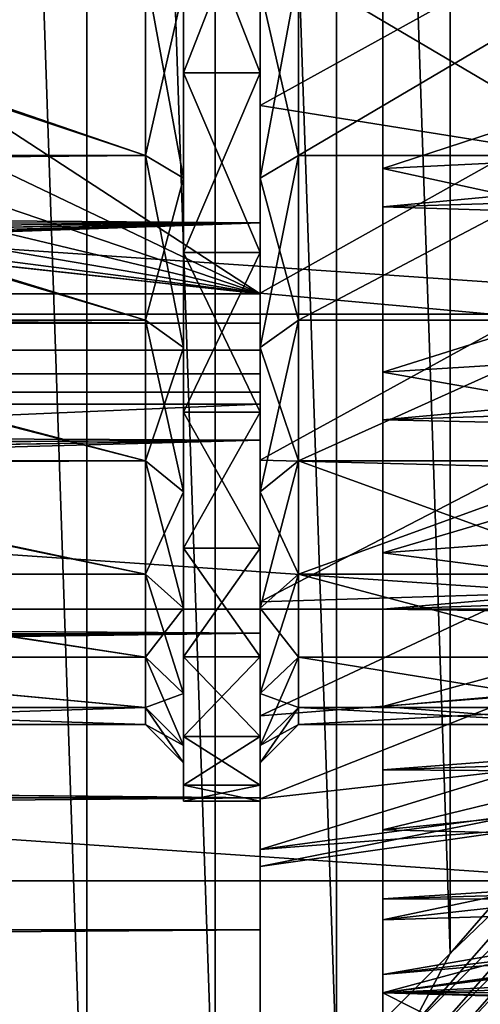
# Model space of a CAD drawing. Header units: millimetres. Extents: x -182 to 217, y -96 to 236.
# Tile 230 of 256: x 17 to 23, y -22 to -9. Entities that reach past the tile are written whole.
import ezdxf

# ---------------------------------------------------------------- set-up
doc = ezdxf.new("R2010")
doc.units = ezdxf.units.MM
doc.header["$LTSCALE"] = 52.148148
for name, color, linetype in [('2', 7, 'CONTINUOUS'), ('213', 7, 'CONTINUOUS'), ('226', 7, 'CONTINUOUS'), ('227', 7, 'CONTINUOUS'), ('228', 7, 'CONTINUOUS'), ('233', 7, 'CONTINUOUS'), ('234', 7, 'CONTINUOUS'), ('235', 7, 'CONTINUOUS'), ('3', 7, 'CONTINUOUS'), ('390', 7, 'CONTINUOUS'), ('391', 7, 'CONTINUOUS'), ('395', 7, 'CONTINUOUS'), ('396', 7, 'CONTINUOUS'), ('399', 7, 'CONTINUOUS'), ('4', 7, 'CONTINUOUS'), ('400', 7, 'CONTINUOUS'), ('401', 7, 'CONTINUOUS'), ('574', 7, 'CONTINUOUS'), ('575', 7, 'CONTINUOUS'), ('576', 7, 'CONTINUOUS'), ('578', 7, 'CONTINUOUS'), ('610', 7, 'CONTINUOUS'), ('69', 7, 'CONTINUOUS'), ('704', 7, 'CONTINUOUS'), ('706', 7, 'CONTINUOUS'), ('713', 7, 'CONTINUOUS'), ('738', 7, 'CONTINUOUS')]:
    doc.layers.add(name, color=color, linetype=linetype)

msp = doc.modelspace()

# ---------------------------------------------------------------- linework, layer by layer
at = {"layer": '2', "color": 7, "linetype": 'CONTINUOUS', "true_color": 0xaaaaaa}
for points in [[(20, -11.459, 19.942), (20, -8.371, 21.422), (-49.273, -10.939, 20.232), (20, -11.459, 19.942)], [(-49.273, -10.939, 20.232), (20, -8.371, 21.422), (-48.873, -10.239, 20.595), (-49.273, -10.939, 20.232)], [(-48.873, -10.239, 20.595), (20, -8.371, 21.422), (-48.719, -9.929, 20.746), (-48.873, -10.239, 20.595)], [(-48.719, -9.929, 20.746), (20, -8.371, 21.422), (-48.354, -9.04, 21.149), (-48.719, -9.929, 20.746)], [(-48.354, -9.04, 21.149), (20, -8.371, 21.422), (-48.247, -8.707, 21.288), (-48.354, -9.04, 21.149)], [(-49.667, -11.53, 19.901), (20, -11.459, 19.942), (-49.273, -10.939, 20.232), (-49.667, -11.53, 19.901)], [(20, -14.293, 18.02), (20, -11.459, 19.942), (-51.822, -13.974, 18.268), (20, -14.293, 18.02)], [(-51.822, -13.974, 18.268), (20, -11.459, 19.942), (-51.548, -13.709, 18.468), (-51.822, -13.974, 18.268)], [(-51.548, -13.709, 18.468), (20, -11.459, 19.942), (-51.131, -13.287, 18.774), (-51.548, -13.709, 18.468)], [(-51.131, -13.287, 18.774), (20, -11.459, 19.942), (-50.589, -12.695, 19.179), (-51.131, -13.287, 18.774)], [(-50.589, -12.695, 19.179), (20, -11.459, 19.942), (-50.547, -12.647, 19.211), (-50.589, -12.695, 19.179)], [(-50.547, -12.647, 19.211), (20, -11.459, 19.942), (-50.051, -12.046, 19.593), (-50.547, -12.647, 19.211)], [(-50.051, -12.046, 19.593), (20, -11.459, 19.942), (-49.667, -11.53, 19.901), (-50.051, -12.046, 19.593)], [(-52.565, -14.651, 17.73), (20, -14.293, 18.02), (-51.822, -13.974, 18.268), (-52.565, -14.651, 17.73)], [(20, -16.81, 15.698), (20, -14.293, 18.02), (-54.641, -16.322, 16.204), (20, -16.81, 15.698)], [(-54.641, -16.322, 16.204), (20, -14.293, 18.02), (-53.599, -15.516, 16.978), (-54.641, -16.322, 16.204)], [(-53.599, -15.516, 16.978), (20, -14.293, 18.02), (-53.572, -15.494, 16.998), (-53.599, -15.516, 16.978)], [(-53.572, -15.494, 16.998), (20, -14.293, 18.02), (-52.633, -14.711, 17.68), (-53.572, -15.494, 16.998)], [(-52.633, -14.711, 17.68), (20, -14.293, 18.02), (-52.565, -14.651, 17.73), (-52.633, -14.711, 17.68)], [(-58.659, -16.962, 15.534), (20, -16.81, 15.698), (-54.641, -16.322, 16.204), (-58.659, -16.962, 15.534)], [(20, -18.954, 13.029), (20, -16.81, 15.698), (-72.097, -18.062, 14.239), (20, -18.954, 13.029)], [(-72.097, -18.062, 14.239), (20, -16.81, 15.698), (-69.166, -17.954, 14.375), (-72.097, -18.062, 14.239)], [(-69.166, -17.954, 14.375), (20, -16.81, 15.698), (-67.255, -17.845, 14.51), (-69.166, -17.954, 14.375)], [(-67.255, -17.845, 14.51), (20, -16.81, 15.698), (-66.009, -17.757, 14.618), (-67.255, -17.845, 14.51)], [(-66.009, -17.757, 14.618), (20, -16.81, 15.698), (-62.471, -17.433, 15.003), (-66.009, -17.757, 14.618)], [(-62.471, -17.433, 15.003), (20, -16.81, 15.698), (-58.659, -16.962, 15.534), (-62.471, -17.433, 15.003)], [(-170, -18.954, 13.029), (20, -18.954, 13.029), (-74.895, -18.098, 14.194), (-170, -18.954, 13.029)], [(-74.895, -18.098, 14.194), (20, -18.954, 13.029), (-72.097, -18.062, 14.239), (-74.895, -18.098, 14.194)], [(20, -20.678, 10.07), (20, -18.954, 13.029), (-170, -20.678, 10.07), (20, -20.678, 10.07)], [(-170, -20.678, 10.07), (20, -18.954, 13.029), (-170, -18.954, 13.029), (-170, -20.678, 10.07)], [(20, -21.944, 6.889), (20, -20.678, 10.07), (-170, -21.944, 6.889), (20, -21.944, 6.889)], [(-170, -21.944, 6.889), (20, -20.678, 10.07), (-170, -20.678, 10.07), (-170, -21.944, 6.889)]]:
    msp.add_3dface(points, dxfattribs=at)
at = {"layer": '213', "color": 7, "linetype": 'CONTINUOUS', "true_color": 0xaaaaaa}
for points in [[(20, 13.821, -33.932), (20, -13.821, -33.932), (20, -13.665, -34.281), (20, 13.821, -33.932)], [(20, -13.821, -33.932), (20, 13.821, -33.932), (20, 12.376, -15.519), (20, -13.821, -33.932)], [(20, 13.665, -34.281), (20, 13.821, -33.932), (20, -13.665, -34.281), (20, 13.665, -34.281)], [(20, 13.426, -34.58), (20, 13.665, -34.281), (20, -13.426, -34.58), (20, 13.426, -34.58)], [(20, 13.665, -34.281), (20, -13.665, -34.281), (20, -13.426, -34.58), (20, 13.665, -34.281)], [(20, 13.119, -34.808), (20, 13.426, -34.58), (20, -13.119, -34.808), (20, 13.119, -34.808)], [(20, 13.426, -34.58), (20, -13.426, -34.58), (20, -13.119, -34.808), (20, 13.426, -34.58)], [(20, 12.764, -34.951), (20, 13.119, -34.808), (20, -12.764, -34.951), (20, 12.764, -34.951)], [(20, 13.119, -34.808), (20, -13.119, -34.808), (20, -12.764, -34.951), (20, 13.119, -34.808)], [(20, -12.384, -35), (20, 12.384, -35), (20, 12.764, -34.951), (20, -12.384, -35)], [(20, -12.384, -35), (20, 12.764, -34.951), (20, -12.764, -34.951), (20, -12.384, -35)], [(20, 9.925, -17.191), (20, -13.821, -33.932), (20, 12.376, -15.519), (20, 9.925, -17.191)], [(20, 11.459, 19.942), (20, 8.371, 21.422), (20, -11.459, 19.942), (20, 11.459, 19.942)], [(20, 11.459, 19.942), (20, -11.459, 19.942), (20, -1.483, 19.794), (20, 11.459, 19.942)], [(20, 7.252, -18.478), (20, -13.821, -33.932), (20, 9.925, -17.191), (20, 7.252, -18.478)], [(20, 8.371, 21.422), (20, -8.371, 21.422), (20, -11.459, 19.942), (20, 8.371, 21.422)], [(20, 4.417, -19.352), (20, -13.821, -33.932), (20, 7.252, -18.478), (20, 4.417, -19.352)], [(20, 1.483, -19.794), (20, -13.821, -33.932), (20, 4.417, -19.352), (20, 1.483, -19.794)], [(20, -1.483, -19.794), (20, -13.821, -33.932), (20, 1.483, -19.794), (20, -1.483, -19.794)], [(20, -11.459, 19.942), (20, -14.293, 18.02), (20, -1.483, 19.794), (20, -11.459, 19.942)], [(20, -1.483, 19.794), (20, -14.293, 18.02), (20, -4.417, 19.352), (20, -1.483, 19.794)], [(20, -4.417, -19.352), (20, -13.821, -33.932), (20, -1.483, -19.794), (20, -4.417, -19.352)], [(20, -4.417, 19.352), (20, -14.293, 18.02), (20, -7.252, 18.478), (20, -4.417, 19.352)], [(20, -7.252, -18.478), (20, -13.821, -33.932), (20, -4.417, -19.352), (20, -7.252, -18.478)], [(20, -7.252, 18.478), (20, -14.293, 18.02), (20, -9.925, 17.191), (20, -7.252, 18.478)], [(20, -9.925, -17.191), (20, -13.821, -33.932), (20, -7.252, -18.478), (20, -9.925, -17.191)], [(20, -14.293, 18.02), (20, -16.81, 15.698), (20, -9.925, 17.191), (20, -14.293, 18.02)], [(20, -9.925, 17.191), (20, -16.81, 15.698), (20, -12.376, 15.519), (20, -9.925, 17.191)], [(20, -12.376, -15.519), (20, -13.821, -33.932), (20, -9.925, -17.191), (20, -12.376, -15.519)], [(20, -16.81, 15.698), (20, -18.954, 13.029), (20, -12.376, 15.519), (20, -16.81, 15.698)], [(20, -12.376, 15.519), (20, -18.954, 13.029), (20, -14.551, 13.501), (20, -12.376, 15.519)], [(20, -14.551, -13.501), (20, -13.821, -33.932), (20, -12.376, -15.519), (20, -14.551, -13.501)], [(20, -22.027, -6.618), (20, -13.821, -33.932), (20, -17.884, -8.613), (20, -22.027, -6.618)], [(20, -17.884, -8.613), (20, -13.821, -33.932), (20, -16.401, -11.182), (20, -17.884, -8.613)], [(20, -16.401, -11.182), (20, -13.821, -33.932), (20, -14.551, -13.501), (20, -16.401, -11.182)], [(20, -14.551, 13.501), (20, -18.954, 13.029), (20, -16.401, 11.182), (20, -14.551, 13.501)], [(20, -18.954, 13.029), (20, -20.678, 10.07), (20, -16.401, 11.182), (20, -18.954, 13.029)], [(20, -16.401, 11.182), (20, -20.678, 10.07), (20, -17.884, 8.613), (20, -16.401, 11.182)], [(20, -20.678, 10.07), (20, -21.944, 6.889), (20, -17.884, 8.613), (20, -20.678, 10.07)], [(20, -17.884, 8.613), (20, -21.944, 6.889), (20, -18.968, 5.851), (20, -17.884, 8.613)], [(20, -18.968, -5.851), (20, -22.027, -6.618), (20, -17.884, -8.613), (20, -18.968, -5.851)], [(20, -21.944, 6.889), (20, -22.724, 3.555), (20, -18.968, 5.851), (20, -21.944, 6.889)], [(20, -18.968, 5.851), (20, -22.724, 3.555), (20, -19.628, 2.958), (20, -18.968, 5.851)], [(20, -22.766, -3.274), (20, -22.027, -6.618), (20, -18.968, -5.851), (20, -22.766, -3.274)], [(20, -19.628, -2.958), (20, -22.766, -3.274), (20, -18.968, -5.851), (20, -19.628, -2.958)], [(20, -22.724, 3.555), (20, -23, 0.142), (20, -19.628, 2.958), (20, -22.724, 3.555)], [(20, -23, 0.142), (20, -19.85), (20, -19.628, 2.958), (20, -23, 0.142)], [(20, -19.85), (20, -22.766, -3.274), (20, -19.628, -2.958), (20, -19.85)], [(20, -23, 0.142), (20, -22.766, -3.274), (20, -19.85), (20, -23, 0.142)]]:
    msp.add_3dface(points, dxfattribs=at)
at = {"layer": '226', "color": 7, "linetype": 'CONTINUOUS', "true_color": 0xaaaaaa}
for points in [[(18.5, -8.172, -16.038), (11.5, -8.246, -16), (18.5, -10.58, -14.562), (18.5, -8.172, -16.038)], [(11.5, -8.246, -16), (11.5, -10.638, -14.52), (18.5, -10.58, -14.562), (11.5, -8.246, -16)], [(18.5, -10.58, -14.562), (11.5, -10.638, -14.52), (18.5, -12.728, -12.728), (18.5, -10.58, -14.562)], [(11.5, -10.638, -14.52), (11.5, -12.77, -12.686), (18.5, -12.728, -12.728), (11.5, -10.638, -14.52)], [(18.5, -12.728, -12.728), (11.5, -12.77, -12.686), (18.5, -14.562, -10.58), (18.5, -12.728, -12.728)], [(11.5, -12.77, -12.686), (11.5, -14.59, -10.541), (18.5, -14.562, -10.58), (11.5, -12.77, -12.686)], [(18.5, -14.562, -10.58), (11.5, -14.59, -10.541), (18.5, -16.038, -8.172), (18.5, -14.562, -10.58)], [(11.5, -14.59, -10.541), (11.5, -16.054, -8.14), (18.5, -16.038, -8.172), (11.5, -14.59, -10.541)], [(18.5, -16.038, -8.172), (11.5, -16.054, -8.14), (18.5, -17.119, -5.562), (18.5, -16.038, -8.172)], [(11.5, -16.054, -8.14), (11.5, -17.126, -5.54), (18.5, -17.119, -5.562), (11.5, -16.054, -8.14)], [(18.5, -17.119, -5.562), (11.5, -17.126, -5.54), (18.5, -17.778, -2.816), (18.5, -17.119, -5.562)], [(11.5, -17.126, -5.54), (11.5, -17.78, -2.804), (18.5, -17.778, -2.816), (11.5, -17.126, -5.54)], [(11.5, -17.78, -2.804), (11.5, -18), (18.5, -17.778, -2.816), (11.5, -17.78, -2.804)], [(18.5, -17.778, -2.816), (11.5, -18), (18.5, -18), (18.5, -17.778, -2.816)]]:
    msp.add_3dface(points, dxfattribs=at)
at = {"layer": '227', "color": 7, "linetype": 'CONTINUOUS', "true_color": 0xaaaaaa}
for points in [[(19, -6.942, 17.687), (19, -9.5, 16.454), (19, -5.717, 17.595), (19, -6.942, 17.687)], [(19, -5.717, 17.595), (19, -9.5, 16.454), (19, -8.399, 16.484), (19, -5.717, 17.595)], [(19, -9.5, -16.454), (19, -6.942, -17.687), (19, -8.399, -16.484), (19, -9.5, -16.454)], [(19, -8.399, 16.484), (19, -9.5, 16.454), (19, -10.874, 14.967), (19, -8.399, 16.484)], [(19, -10.874, -14.967), (19, -9.5, -16.454), (19, -8.399, -16.484), (19, -10.874, -14.967)], [(19, -9.5, 16.454), (19, -11.846, 14.855), (19, -10.874, 14.967), (19, -9.5, 16.454)], [(19, -11.846, -14.855), (19, -9.5, -16.454), (19, -10.874, -14.967), (19, -11.846, -14.855)], [(19, -10.874, 14.967), (19, -11.846, 14.855), (19, -13.081, 13.081), (19, -10.874, 14.967)], [(19, -13.081, -13.081), (19, -11.846, -14.855), (19, -10.874, -14.967), (19, -13.081, -13.081)], [(19, -11.846, 14.855), (19, -13.928, 12.923), (19, -13.081, 13.081), (19, -11.846, 14.855)], [(19, -13.928, -12.923), (19, -11.846, -14.855), (19, -13.081, -13.081), (19, -13.928, -12.923)], [(19, -13.081, 13.081), (19, -13.928, 12.923), (19, -14.967, 10.874), (19, -13.081, 13.081)], [(19, -14.967, -10.874), (19, -13.928, -12.923), (19, -13.081, -13.081), (19, -14.967, -10.874)], [(19, -13.928, 12.923), (19, -15.698, 10.703), (19, -14.967, 10.874), (19, -13.928, 12.923)], [(19, -15.698, -10.703), (19, -13.928, -12.923), (19, -14.967, -10.874), (19, -15.698, -10.703)], [(19, -14.967, 10.874), (19, -15.698, 10.703), (19, -16.484, 8.399), (19, -14.967, 10.874)], [(19, -16.484, -8.399), (19, -15.698, -10.703), (19, -14.967, -10.874), (19, -16.484, -8.399)], [(19, -15.698, 10.703), (19, -17.118, 8.244), (19, -16.484, 8.399), (19, -15.698, 10.703)], [(19, -17.118, -8.244), (19, -15.698, -10.703), (19, -16.484, -8.399), (19, -17.118, -8.244)], [(19, -16.484, 8.399), (19, -17.118, 8.244), (19, -17.595, 5.717), (19, -16.484, 8.399)], [(19, -17.595, -5.717), (19, -17.118, -8.244), (19, -16.484, -8.399), (19, -17.595, -5.717)], [(19, -17.118, 8.244), (19, -18.156, 5.6), (19, -17.595, 5.717), (19, -17.118, 8.244)], [(19, -18.156, -5.6), (19, -17.118, -8.244), (19, -17.595, -5.717), (19, -18.156, -5.6)], [(19, -17.595, 5.717), (19, -18.156, 5.6), (19, -18.272, 2.894), (19, -17.595, 5.717)], [(19, -18.272, -2.894), (19, -18.156, -5.6), (19, -17.595, -5.717), (19, -18.272, -2.894)], [(19, -18.156, 5.6), (19, -18.788, 2.832), (19, -18.272, 2.894), (19, -18.156, 5.6)], [(19, -18.788, -2.832), (19, -18.156, -5.6), (19, -18.272, -2.894), (19, -18.788, -2.832)], [(19, -18.788, 2.832), (19, -19), (19, -18.272, 2.894), (19, -18.788, 2.832)], [(19, -19), (19, -18.5), (19, -18.272, 2.894), (19, -19)], [(19, -18.5), (19, -18.788, -2.832), (19, -18.272, -2.894), (19, -18.5)], [(19, -19), (19, -18.788, -2.832), (19, -18.5), (19, -19)]]:
    msp.add_3dface(points, dxfattribs=at)
at = {"layer": '228', "color": 7, "linetype": 'CONTINUOUS', "true_color": 0xaaaaaa}
for points in [[(19, -6.942, -17.687), (19, -9.5, -16.454), (20, -6.941, -17.687), (19, -6.942, -17.687)], [(20, -6.941, -17.687), (19, -9.5, -16.454), (20, -9.5, -16.454), (20, -6.941, -17.687)], [(19, -9.5, -16.454), (19, -11.846, -14.855), (20, -9.5, -16.454), (19, -9.5, -16.454)], [(20, -9.5, -16.454), (19, -11.846, -14.855), (20, -11.846, -14.855), (20, -9.5, -16.454)], [(19, -11.846, -14.855), (19, -13.928, -12.923), (20, -11.846, -14.855), (19, -11.846, -14.855)], [(20, -11.846, -14.855), (19, -13.928, -12.923), (20, -13.928, -12.923), (20, -11.846, -14.855)], [(19, -13.928, -12.923), (19, -15.698, -10.703), (20, -13.928, -12.923), (19, -13.928, -12.923)], [(20, -13.928, -12.923), (19, -15.698, -10.703), (20, -15.699, -10.703), (20, -13.928, -12.923)], [(19, -15.698, -10.703), (19, -17.118, -8.244), (20, -15.699, -10.703), (19, -15.698, -10.703)], [(20, -15.699, -10.703), (19, -17.118, -8.244), (20, -17.118, -8.244), (20, -15.699, -10.703)], [(19, -17.118, -8.244), (19, -18.156, -5.6), (20, -17.118, -8.244), (19, -17.118, -8.244)], [(20, -17.118, -8.244), (19, -18.156, -5.6), (20, -18.156, -5.6), (20, -17.118, -8.244)], [(19, -18.156, -5.6), (19, -18.788, -2.832), (20, -18.156, -5.6), (19, -18.156, -5.6)], [(20, -18.156, -5.6), (19, -18.788, -2.832), (20, -18.788, -2.832), (20, -18.156, -5.6)], [(19, -18.788, -2.832), (19, -19), (20, -18.788, -2.832), (19, -18.788, -2.832)], [(19, -19), (20, -19), (20, -18.788, -2.832), (19, -19)]]:
    msp.add_3dface(points, dxfattribs=at)
at = {"layer": '233', "color": 7, "linetype": 'CONTINUOUS', "true_color": 0xaaaaaa}
for points in [[(20, -9.5, 16.454), (19, -6.942, 17.687), (20, -6.941, 17.687), (20, -9.5, 16.454)], [(19, -9.5, 16.454), (19, -6.942, 17.687), (20, -9.5, 16.454), (19, -9.5, 16.454)], [(19, -11.846, 14.855), (19, -9.5, 16.454), (20, -11.846, 14.855), (19, -11.846, 14.855)], [(20, -11.846, 14.855), (19, -9.5, 16.454), (20, -9.5, 16.454), (20, -11.846, 14.855)], [(19, -13.928, 12.923), (19, -11.846, 14.855), (20, -13.928, 12.923), (19, -13.928, 12.923)], [(20, -13.928, 12.923), (19, -11.846, 14.855), (20, -11.846, 14.855), (20, -13.928, 12.923)], [(19, -15.698, 10.703), (19, -13.928, 12.923), (20, -15.699, 10.703), (19, -15.698, 10.703)], [(20, -15.699, 10.703), (19, -13.928, 12.923), (20, -13.928, 12.923), (20, -15.699, 10.703)], [(19, -17.118, 8.244), (19, -15.698, 10.703), (20, -17.118, 8.244), (19, -17.118, 8.244)], [(20, -17.118, 8.244), (19, -15.698, 10.703), (20, -15.699, 10.703), (20, -17.118, 8.244)], [(19, -18.156, 5.6), (19, -17.118, 8.244), (20, -18.156, 5.6), (19, -18.156, 5.6)], [(20, -18.156, 5.6), (19, -17.118, 8.244), (20, -17.118, 8.244), (20, -18.156, 5.6)], [(19, -18.788, 2.832), (19, -18.156, 5.6), (20, -18.788, 2.832), (19, -18.788, 2.832)], [(20, -18.788, 2.832), (19, -18.156, 5.6), (20, -18.156, 5.6), (20, -18.788, 2.832)], [(19, -19), (19, -18.788, 2.832), (20, -19), (19, -19)], [(20, -19), (19, -18.788, 2.832), (20, -18.788, 2.832), (20, -19)]]:
    msp.add_3dface(points, dxfattribs=at)
at = {"layer": '234', "color": 7, "linetype": 'CONTINUOUS', "true_color": 0xaaaaaa}
for points in [[(18.5, -8.172, -16.038), (18.5, -10.58, -14.562), (19, -8.399, -16.484), (18.5, -8.172, -16.038)], [(18.5, -10.58, -14.562), (19, -10.874, -14.967), (19, -8.399, -16.484), (18.5, -10.58, -14.562)], [(18.5, -10.58, -14.562), (18.5, -12.728, -12.728), (19, -10.874, -14.967), (18.5, -10.58, -14.562)], [(18.5, -12.728, -12.728), (19, -13.081, -13.081), (19, -10.874, -14.967), (18.5, -12.728, -12.728)], [(18.5, -12.728, -12.728), (18.5, -14.562, -10.58), (19, -13.081, -13.081), (18.5, -12.728, -12.728)], [(18.5, -14.562, -10.58), (19, -14.967, -10.874), (19, -13.081, -13.081), (18.5, -14.562, -10.58)], [(18.5, -14.562, -10.58), (18.5, -16.038, -8.172), (19, -14.967, -10.874), (18.5, -14.562, -10.58)], [(18.5, -16.038, -8.172), (19, -16.484, -8.399), (19, -14.967, -10.874), (18.5, -16.038, -8.172)], [(18.5, -16.038, -8.172), (18.5, -17.119, -5.562), (19, -16.484, -8.399), (18.5, -16.038, -8.172)], [(18.5, -17.119, -5.562), (19, -17.595, -5.717), (19, -16.484, -8.399), (18.5, -17.119, -5.562)], [(18.5, -17.119, -5.562), (18.5, -17.778, -2.816), (19, -17.595, -5.717), (18.5, -17.119, -5.562)], [(18.5, -17.778, -2.816), (19, -18.272, -2.894), (19, -17.595, -5.717), (18.5, -17.778, -2.816)], [(18.5, -17.778, -2.816), (18.5, -18), (19, -18.272, -2.894), (18.5, -17.778, -2.816)], [(18.5, -18), (19, -18.5), (19, -18.272, -2.894), (18.5, -18)]]:
    msp.add_3dface(points, dxfattribs=at)
at = {"layer": '235', "color": 7, "linetype": 'CONTINUOUS', "true_color": 0xaaaaaa}
for points in [[(19, -8.399, 16.484), (19, -10.874, 14.967), (18.5, -8.172, 16.038), (19, -8.399, 16.484)], [(18.5, -8.172, 16.038), (19, -10.874, 14.967), (18.5, -10.58, 14.562), (18.5, -8.172, 16.038)], [(19, -10.874, 14.967), (19, -13.081, 13.081), (18.5, -10.58, 14.562), (19, -10.874, 14.967)], [(18.5, -10.58, 14.562), (19, -13.081, 13.081), (18.5, -12.728, 12.728), (18.5, -10.58, 14.562)], [(19, -13.081, 13.081), (19, -14.967, 10.874), (18.5, -12.728, 12.728), (19, -13.081, 13.081)], [(18.5, -12.728, 12.728), (19, -14.967, 10.874), (18.5, -14.562, 10.58), (18.5, -12.728, 12.728)], [(19, -14.967, 10.874), (19, -16.484, 8.399), (18.5, -14.562, 10.58), (19, -14.967, 10.874)], [(18.5, -14.562, 10.58), (19, -16.484, 8.399), (18.5, -16.038, 8.172), (18.5, -14.562, 10.58)], [(19, -16.484, 8.399), (19, -17.595, 5.717), (18.5, -16.038, 8.172), (19, -16.484, 8.399)], [(18.5, -16.038, 8.172), (19, -17.595, 5.717), (18.5, -17.119, 5.562), (18.5, -16.038, 8.172)], [(19, -17.595, 5.717), (19, -18.272, 2.894), (18.5, -17.119, 5.562), (19, -17.595, 5.717)], [(18.5, -17.119, 5.562), (19, -18.272, 2.894), (18.5, -17.778, 2.816), (18.5, -17.119, 5.562)], [(19, -18.5), (18.5, -18), (18.5, -17.778, 2.816), (19, -18.5)], [(19, -18.272, 2.894), (19, -18.5), (18.5, -17.778, 2.816), (19, -18.272, 2.894)]]:
    msp.add_3dface(points, dxfattribs=at)
at = {"layer": '3', "color": 7, "linetype": 'CONTINUOUS', "true_color": 0xaaaaaa}
for points in [[(20, -22.027, -6.618), (-170, -22.027, -6.618), (20, -13.821, -33.932), (20, -22.027, -6.618)], [(20, -13.821, -33.932), (-170, -22.027, -6.618), (-170, -13.821, -33.932), (20, -13.821, -33.932)]]:
    msp.add_3dface(points, dxfattribs=at)
at = {"layer": '390', "color": 7, "linetype": 'CONTINUOUS', "true_color": 0xaaaaaa}
for points in [[(20, -6.941, -17.687), (20, -9.5, -16.454), (20, -5.717, -17.595), (20, -6.941, -17.687)], [(20, -5.717, -17.595), (20, -9.5, -16.454), (20, -8.399, -16.484), (20, -5.717, -17.595)], [(20, -9.5, 16.454), (20, -6.941, 17.687), (20, -8.399, 16.484), (20, -9.5, 16.454)], [(20, -8.399, -16.484), (20, -9.5, -16.454), (20, -10.874, -14.967), (20, -8.399, -16.484)], [(20, -10.874, 14.967), (20, -9.5, 16.454), (20, -8.399, 16.484), (20, -10.874, 14.967)], [(20, -9.5, -16.454), (20, -11.846, -14.855), (20, -10.874, -14.967), (20, -9.5, -16.454)], [(20, -11.846, 14.855), (20, -9.5, 16.454), (20, -10.874, 14.967), (20, -11.846, 14.855)], [(20, -10.874, -14.967), (20, -11.846, -14.855), (20, -13.081, -13.082), (20, -10.874, -14.967)], [(20, -13.081, 13.082), (20, -11.846, 14.855), (20, -10.874, 14.967), (20, -13.081, 13.082)], [(20, -11.846, -14.855), (20, -13.928, -12.923), (20, -13.081, -13.082), (20, -11.846, -14.855)], [(20, -13.928, 12.923), (20, -11.846, 14.855), (20, -13.081, 13.082), (20, -13.928, 12.923)], [(20, -13.081, -13.082), (20, -13.928, -12.923), (20, -14.967, -10.874), (20, -13.081, -13.082)], [(20, -14.967, 10.874), (20, -13.928, 12.923), (20, -13.081, 13.082), (20, -14.967, 10.874)], [(20, -13.928, -12.923), (20, -15.699, -10.703), (20, -14.967, -10.874), (20, -13.928, -12.923)], [(20, -15.699, 10.703), (20, -13.928, 12.923), (20, -14.967, 10.874), (20, -15.699, 10.703)], [(20, -14.967, -10.874), (20, -15.699, -10.703), (20, -16.484, -8.399), (20, -14.967, -10.874)], [(20, -16.484, 8.399), (20, -15.699, 10.703), (20, -14.967, 10.874), (20, -16.484, 8.399)], [(20, -15.699, -10.703), (20, -17.118, -8.244), (20, -16.484, -8.399), (20, -15.699, -10.703)], [(20, -17.118, 8.244), (20, -15.699, 10.703), (20, -16.484, 8.399), (20, -17.118, 8.244)], [(20, -16.484, -8.399), (20, -17.118, -8.244), (20, -17.595, -5.717), (20, -16.484, -8.399)], [(20, -17.595, 5.717), (20, -17.118, 8.244), (20, -16.484, 8.399), (20, -17.595, 5.717)], [(20, -17.118, -8.244), (20, -18.156, -5.6), (20, -17.595, -5.717), (20, -17.118, -8.244)], [(20, -18.156, 5.6), (20, -17.118, 8.244), (20, -17.595, 5.717), (20, -18.156, 5.6)], [(20, -17.595, -5.717), (20, -18.156, -5.6), (20, -18.272, -2.894), (20, -17.595, -5.717)], [(20, -18.272, 2.894), (20, -18.156, 5.6), (20, -17.595, 5.717), (20, -18.272, 2.894)], [(20, -18.156, -5.6), (20, -18.788, -2.832), (20, -18.272, -2.894), (20, -18.156, -5.6)], [(20, -18.788, 2.832), (20, -18.156, 5.6), (20, -18.272, 2.894), (20, -18.788, 2.832)], [(20, -18.788, -2.832), (20, -19), (20, -18.272, -2.894), (20, -18.788, -2.832)], [(20, -18.272, -2.894), (20, -19), (20, -18.5), (20, -18.272, -2.894)], [(20, -18.5), (20, -18.788, 2.832), (20, -18.272, 2.894), (20, -18.5)], [(20, -19), (20, -18.788, 2.832), (20, -18.5), (20, -19)]]:
    msp.add_3dface(points, dxfattribs=at)
at = {"layer": '391', "color": 7, "linetype": 'CONTINUOUS', "true_color": 0xaaaaaa}
for points in [[(20, -7.252, 18.478), (20, -9.925, 17.191), (23.403, -8.047, 17.62), (20, -7.252, 18.478)], [(23.403, -8.047, 17.62), (20, -9.925, 17.191), (23.403, -10.472, 16.295), (23.403, -8.047, 17.62)], [(20, -9.925, 17.191), (20, -12.376, 15.519), (23.403, -10.472, 16.295), (20, -9.925, 17.191)], [(23.403, -10.472, 16.295), (20, -12.376, 15.519), (23.403, -12.685, 14.639), (23.403, -10.472, 16.295)], [(20, -12.376, 15.519), (20, -14.551, 13.501), (23.403, -12.685, 14.639), (20, -12.376, 15.519)], [(23.403, -12.685, 14.639), (20, -14.551, 13.501), (23.403, -14.639, 12.685), (23.403, -12.685, 14.639)], [(20, -14.551, 13.501), (20, -16.401, 11.182), (23.403, -14.639, 12.685), (20, -14.551, 13.501)], [(23.403, -14.639, 12.685), (20, -16.401, 11.182), (23.403, -16.295, 10.472), (23.403, -14.639, 12.685)], [(20, -16.401, 11.182), (20, -17.884, 8.613), (23.403, -16.295, 10.472), (20, -16.401, 11.182)], [(23.403, -16.295, 10.472), (20, -17.884, 8.613), (23.403, -17.62, 8.047), (23.403, -16.295, 10.472)], [(20, -17.884, 8.613), (20, -18.968, 5.851), (23.403, -17.62, 8.047), (20, -17.884, 8.613)], [(23.403, -17.62, 8.047), (20, -18.968, 5.851), (23.403, -18.585, 5.457), (23.403, -17.62, 8.047)], [(20, -18.968, 5.851), (20, -19.628, 2.958), (23.403, -18.585, 5.457), (20, -18.968, 5.851)], [(23.403, -18.585, 5.457), (20, -19.628, 2.958), (23.403, -19.173, 2.757), (23.403, -18.585, 5.457)], [(20, -19.628, 2.958), (20, -19.85), (23.403, -19.173, 2.757), (20, -19.628, 2.958)], [(23.403, -19.173, 2.757), (20, -19.85), (23.403, -19.37), (23.403, -19.173, 2.757)]]:
    msp.add_3dface(points, dxfattribs=at)
at = {"layer": '395', "color": 7, "linetype": 'CONTINUOUS', "true_color": 0xaaaaaa}
for points in [[(24.582, -8.172, 16.038), (24.582, -10.58, 14.562), (20.5, -8.172, 16.038), (24.582, -8.172, 16.038)], [(20.5, -8.172, 16.038), (24.582, -10.58, 14.562), (20.5, -10.58, 14.562), (20.5, -8.172, 16.038)], [(24.582, -10.58, 14.562), (24.582, -12.728, 12.728), (20.5, -12.728, 12.728), (24.582, -10.58, 14.562)], [(20.5, -10.58, 14.562), (24.582, -10.58, 14.562), (20.5, -12.728, 12.728), (20.5, -10.58, 14.562)], [(24.582, -12.728, 12.728), (24.582, -14.562, 10.58), (20.5, -14.562, 10.58), (24.582, -12.728, 12.728)], [(20.5, -12.728, 12.728), (24.582, -12.728, 12.728), (20.5, -14.562, 10.58), (20.5, -12.728, 12.728)], [(24.582, -14.562, 10.58), (24.582, -16.038, 8.172), (20.5, -14.562, 10.58), (24.582, -14.562, 10.58)], [(20.5, -14.562, 10.58), (24.582, -16.038, 8.172), (20.5, -16.038, 8.172), (20.5, -14.562, 10.58)], [(24.582, -16.038, 8.172), (24.582, -17.119, 5.562), (20.5, -16.038, 8.172), (24.582, -16.038, 8.172)], [(20.5, -16.038, 8.172), (24.582, -17.119, 5.562), (20.5, -17.119, 5.562), (20.5, -16.038, 8.172)], [(24.582, -17.119, 5.562), (24.582, -17.778, 2.816), (20.5, -17.119, 5.562), (24.582, -17.119, 5.562)], [(20.5, -17.119, 5.562), (24.582, -17.778, 2.816), (20.5, -17.778, 2.816), (20.5, -17.119, 5.562)], [(24.582, -17.778, 2.816), (24.582, -18), (20.5, -17.778, 2.816), (24.582, -17.778, 2.816)], [(20.5, -17.778, 2.816), (24.582, -18), (20.5, -18), (20.5, -17.778, 2.816)]]:
    msp.add_3dface(points, dxfattribs=at)
at = {"layer": '396', "color": 7, "linetype": 'CONTINUOUS', "true_color": 0xaaaaaa}
for points in [[(20, -9.925, -17.191), (20, -7.252, -18.478), (23.403, -8.047, -17.62), (20, -9.925, -17.191)], [(23.403, -10.472, -16.295), (20, -9.925, -17.191), (23.403, -8.047, -17.62), (23.403, -10.472, -16.295)], [(20, -12.376, -15.519), (20, -9.925, -17.191), (23.403, -10.472, -16.295), (20, -12.376, -15.519)], [(23.403, -12.685, -14.639), (20, -12.376, -15.519), (23.403, -10.472, -16.295), (23.403, -12.685, -14.639)], [(20, -14.551, -13.501), (20, -12.376, -15.519), (23.403, -12.685, -14.639), (20, -14.551, -13.501)], [(23.403, -14.639, -12.685), (20, -14.551, -13.501), (23.403, -12.685, -14.639), (23.403, -14.639, -12.685)], [(20, -16.401, -11.182), (20, -14.551, -13.501), (23.403, -14.639, -12.685), (20, -16.401, -11.182)], [(23.403, -16.295, -10.472), (20, -16.401, -11.182), (23.403, -14.639, -12.685), (23.403, -16.295, -10.472)], [(20, -17.884, -8.613), (20, -16.401, -11.182), (23.403, -16.295, -10.472), (20, -17.884, -8.613)], [(23.403, -17.62, -8.047), (20, -17.884, -8.613), (23.403, -16.295, -10.472), (23.403, -17.62, -8.047)], [(20, -18.968, -5.851), (20, -17.884, -8.613), (23.403, -17.62, -8.047), (20, -18.968, -5.851)], [(23.403, -18.585, -5.457), (20, -18.968, -5.851), (23.403, -17.62, -8.047), (23.403, -18.585, -5.457)], [(20, -19.628, -2.958), (20, -18.968, -5.851), (23.403, -18.585, -5.457), (20, -19.628, -2.958)], [(23.403, -19.173, -2.757), (20, -19.628, -2.958), (23.403, -18.585, -5.457), (23.403, -19.173, -2.757)], [(23.403, -19.37), (20, -19.628, -2.958), (23.403, -19.173, -2.757), (23.403, -19.37)], [(20, -19.85), (20, -19.628, -2.958), (23.403, -19.37), (20, -19.85)]]:
    msp.add_3dface(points, dxfattribs=at)
at = {"layer": '399', "color": 7, "linetype": 'CONTINUOUS', "true_color": 0xaaaaaa}
for points in [[(24.582, -10.58, -14.562), (24.582, -8.172, -16.038), (20.5, -10.58, -14.562), (24.582, -10.58, -14.562)], [(20.5, -10.58, -14.562), (24.582, -8.172, -16.038), (20.5, -8.172, -16.038), (20.5, -10.58, -14.562)], [(24.582, -12.728, -12.728), (24.582, -10.58, -14.562), (20.5, -12.728, -12.728), (24.582, -12.728, -12.728)], [(20.5, -12.728, -12.728), (24.582, -10.58, -14.562), (20.5, -10.58, -14.562), (20.5, -12.728, -12.728)], [(24.582, -14.562, -10.58), (24.582, -12.728, -12.728), (20.5, -14.562, -10.58), (24.582, -14.562, -10.58)], [(20.5, -14.562, -10.58), (24.582, -12.728, -12.728), (20.5, -12.728, -12.728), (20.5, -14.562, -10.58)], [(24.582, -16.038, -8.172), (24.582, -14.562, -10.58), (20.5, -16.038, -8.172), (24.582, -16.038, -8.172)], [(20.5, -16.038, -8.172), (24.582, -14.562, -10.58), (20.5, -14.562, -10.58), (20.5, -16.038, -8.172)], [(24.582, -17.119, -5.562), (24.582, -16.038, -8.172), (20.5, -16.038, -8.172), (24.582, -17.119, -5.562)], [(20.5, -17.119, -5.562), (24.582, -17.119, -5.562), (20.5, -16.038, -8.172), (20.5, -17.119, -5.562)], [(24.582, -17.778, -2.816), (24.582, -17.119, -5.562), (20.5, -17.119, -5.562), (24.582, -17.778, -2.816)], [(20.5, -17.778, -2.816), (24.582, -17.778, -2.816), (20.5, -17.119, -5.562), (20.5, -17.778, -2.816)], [(20.5, -18), (24.582, -18), (24.582, -17.778, -2.816), (20.5, -18)], [(20.5, -18), (24.582, -17.778, -2.816), (20.5, -17.778, -2.816), (20.5, -18)]]:
    msp.add_3dface(points, dxfattribs=at)
at = {"layer": '4', "color": 7, "linetype": 'CONTINUOUS', "true_color": 0xaaaaaa}
for points in [[(20, 12.384, -35), (20, -12.384, -35), (8.823, -5.094, -35), (20, 12.384, -35)], [(8.823, -5.094, -35), (20, -12.384, -35), (7.804, -6.548, -35), (8.823, -5.094, -35)], [(7.804, -6.548, -35), (20, -12.384, -35), (6.548, -7.804, -35), (7.804, -6.548, -35)], [(6.548, -7.804, -35), (20, -12.384, -35), (5.094, -8.823, -35), (6.548, -7.804, -35)], [(5.094, -8.823, -35), (20, -12.384, -35), (3.484, -9.573, -35), (5.094, -8.823, -35)], [(3.484, -9.573, -35), (20, -12.384, -35), (1.769, -10.033, -35), (3.484, -9.573, -35)], [(1.769, -10.033, -35), (20, -12.384, -35), (0, -10.187, -35), (1.769, -10.033, -35)], [(20, -12.384, -35), (-170, -12.384, -35), (0, -10.187, -35), (20, -12.384, -35)]]:
    msp.add_3dface(points, dxfattribs=at)
at = {"layer": '400', "color": 7, "linetype": 'CONTINUOUS', "true_color": 0xaaaaaa}
for points in [[(20, -8.399, -16.484), (20, -10.874, -14.967), (20.5, -8.172, -16.038), (20, -8.399, -16.484)], [(20, -10.874, -14.967), (20.5, -10.58, -14.562), (20.5, -8.172, -16.038), (20, -10.874, -14.967)], [(20, -10.874, -14.967), (20, -13.081, -13.082), (20.5, -10.58, -14.562), (20, -10.874, -14.967)], [(20, -13.081, -13.082), (20.5, -12.728, -12.728), (20.5, -10.58, -14.562), (20, -13.081, -13.082)], [(20, -13.081, -13.082), (20, -14.967, -10.874), (20.5, -12.728, -12.728), (20, -13.081, -13.082)], [(20, -14.967, -10.874), (20.5, -14.562, -10.58), (20.5, -12.728, -12.728), (20, -14.967, -10.874)], [(20, -14.967, -10.874), (20, -16.484, -8.399), (20.5, -14.562, -10.58), (20, -14.967, -10.874)], [(20, -16.484, -8.399), (20.5, -16.038, -8.172), (20.5, -14.562, -10.58), (20, -16.484, -8.399)], [(20, -16.484, -8.399), (20, -17.595, -5.717), (20.5, -16.038, -8.172), (20, -16.484, -8.399)], [(20, -17.595, -5.717), (20.5, -17.119, -5.562), (20.5, -16.038, -8.172), (20, -17.595, -5.717)], [(20, -17.595, -5.717), (20, -18.272, -2.894), (20.5, -17.119, -5.562), (20, -17.595, -5.717)], [(20, -18.272, -2.894), (20.5, -17.778, -2.816), (20.5, -17.119, -5.562), (20, -18.272, -2.894)], [(20, -18.272, -2.894), (20, -18.5), (20.5, -17.778, -2.816), (20, -18.272, -2.894)], [(20, -18.5), (20.5, -18), (20.5, -17.778, -2.816), (20, -18.5)]]:
    msp.add_3dface(points, dxfattribs=at)
at = {"layer": '401', "color": 7, "linetype": 'CONTINUOUS', "true_color": 0xaaaaaa}
for points in [[(20, -8.399, 16.484), (20.5, -8.172, 16.038), (20.5, -10.58, 14.562), (20, -8.399, 16.484)], [(20, -10.874, 14.967), (20, -8.399, 16.484), (20.5, -10.58, 14.562), (20, -10.874, 14.967)], [(20, -10.874, 14.967), (20.5, -10.58, 14.562), (20.5, -12.728, 12.728), (20, -10.874, 14.967)], [(20, -13.081, 13.082), (20, -10.874, 14.967), (20.5, -12.728, 12.728), (20, -13.081, 13.082)], [(20, -13.081, 13.082), (20.5, -12.728, 12.728), (20.5, -14.562, 10.58), (20, -13.081, 13.082)], [(20, -14.967, 10.874), (20, -13.081, 13.082), (20.5, -14.562, 10.58), (20, -14.967, 10.874)], [(20, -14.967, 10.874), (20.5, -14.562, 10.58), (20.5, -16.038, 8.172), (20, -14.967, 10.874)], [(20, -16.484, 8.399), (20, -14.967, 10.874), (20.5, -16.038, 8.172), (20, -16.484, 8.399)], [(20, -16.484, 8.399), (20.5, -16.038, 8.172), (20.5, -17.119, 5.562), (20, -16.484, 8.399)], [(20, -17.595, 5.717), (20, -16.484, 8.399), (20.5, -17.119, 5.562), (20, -17.595, 5.717)], [(20, -17.595, 5.717), (20.5, -17.119, 5.562), (20.5, -17.778, 2.816), (20, -17.595, 5.717)], [(20, -18.272, 2.894), (20, -17.595, 5.717), (20.5, -17.778, 2.816), (20, -18.272, 2.894)], [(20, -18.272, 2.894), (20.5, -17.778, 2.816), (20.5, -18), (20, -18.272, 2.894)], [(20, -18.5), (20, -18.272, 2.894), (20.5, -18), (20, -18.5)]]:
    msp.add_3dface(points, dxfattribs=at)
at = {"layer": '574', "color": 7, "linetype": 'CONTINUOUS', "true_color": 0xaaaaaa}
for points in [[(24.629, -20.037, -50.5), (21.671, -23.204, -50.5), (24.629, -20.037, -69.5), (24.629, -20.037, -50.5)], [(24.629, -20.037, -69.5), (21.671, -23.204, -50.5), (21.671, -23.204, -69.5), (24.629, -20.037, -69.5)]]:
    msp.add_3dface(points, dxfattribs=at)
at = {"layer": '575', "color": 7, "linetype": 'CONTINUOUS', "true_color": 0xaaaaaa}
for points in [[(15.982, -26.271, -49.5), (17.738, -25.118, -49.5), (15.982, 26.271, -49.5), (15.982, -26.271, -49.5)], [(15.982, 26.271, -49.5), (17.738, -25.118, -49.5), (17.738, 25.118, -49.5), (15.982, 26.271, -49.5)], [(17.738, -25.118, -49.5), (19.411, -23.849, -49.5), (17.738, 25.118, -49.5), (17.738, -25.118, -49.5)], [(17.738, 25.118, -49.5), (19.411, -23.849, -49.5), (19.411, 23.849, -49.5), (17.738, 25.118, -49.5)], [(19.411, -23.849, -49.5), (20.994, -22.468, -49.5), (19.411, 23.849, -49.5), (19.411, -23.849, -49.5)], [(19.411, 23.849, -49.5), (20.994, -22.468, -49.5), (20.994, 22.468, -49.5), (19.411, 23.849, -49.5)], [(20.994, -22.468, -49.5), (22.479, -20.983, -49.5), (20.994, 22.468, -49.5), (20.994, -22.468, -49.5)], [(20.994, 22.468, -49.5), (22.479, -20.983, -49.5), (22.479, 20.983, -49.5), (20.994, 22.468, -49.5)], [(22.479, -20.983, -49.5), (23.859, -19.399, -49.5), (22.479, 20.983, -49.5), (22.479, -20.983, -49.5)], [(22.479, 20.983, -49.5), (23.859, -19.399, -49.5), (23.859, 19.399, -49.5), (22.479, 20.983, -49.5)]]:
    msp.add_3dface(points, dxfattribs=at)
at = {"layer": '576', "color": 7, "linetype": 'CONTINUOUS', "true_color": 0xaaaaaa}
for points in [[(30.573, -8.566, -69.5), (29.122, -12.649, -69.5), (-30.573, -8.566, -69.5), (30.573, -8.566, -69.5)], [(29.122, -12.649, -69.5), (-29.122, -12.649, -69.5), (-30.573, -8.566, -69.5), (29.122, -12.649, -69.5)], [(29.122, -12.649, -69.5), (27.128, -16.497, -69.5), (-29.122, -12.649, -69.5), (29.122, -12.649, -69.5)], [(27.128, -16.497, -69.5), (-27.128, -16.497, -69.5), (-29.122, -12.649, -69.5), (27.128, -16.497, -69.5)], [(27.128, -16.497, -69.5), (24.629, -20.037, -69.5), (-27.128, -16.497, -69.5), (27.128, -16.497, -69.5)], [(24.629, -20.037, -69.5), (-24.629, -20.037, -69.5), (-27.128, -16.497, -69.5), (24.629, -20.037, -69.5)], [(24.629, -20.037, -69.5), (21.671, -23.204, -69.5), (-24.629, -20.037, -69.5), (24.629, -20.037, -69.5)], [(21.671, -23.204, -69.5), (-21.671, -23.204, -69.5), (-24.629, -20.037, -69.5), (21.671, -23.204, -69.5)]]:
    msp.add_3dface(points, dxfattribs=at)
at = {"layer": '578', "color": 7, "linetype": 'CONTINUOUS', "true_color": 0xaaaaaa}
for points in [[(24.641, -18.908, -49.549), (22.479, -20.983, -49.5), (21.962, -21.962, -49.549), (24.641, -18.908, -49.549)], [(24.641, -18.908, -49.549), (21.962, -21.962, -49.549), (24.862, -19.077, -49.691), (24.641, -18.908, -49.549)], [(23.859, -19.399, -49.5), (22.479, -20.983, -49.5), (24.641, -18.908, -49.549), (23.859, -19.399, -49.5)], [(24.862, -19.077, -49.691), (21.962, -21.962, -49.549), (22.159, -22.159, -49.691), (24.862, -19.077, -49.691)], [(24.862, -19.077, -49.691), (22.159, -22.159, -49.691), (25.038, -19.212, -49.913), (24.862, -19.077, -49.691)], [(25.038, -19.212, -49.913), (22.159, -22.159, -49.691), (22.316, -22.316, -49.913), (25.038, -19.212, -49.913)], [(25.038, -19.212, -49.913), (22.316, -22.316, -49.913), (25.15, -19.299, -50.192), (25.038, -19.212, -49.913)], [(25.15, -19.299, -50.192), (22.316, -22.316, -49.913), (22.416, -22.416, -50.192), (25.15, -19.299, -50.192)], [(24.629, -20.037, -50.5), (25.15, -19.299, -50.192), (22.416, -22.416, -50.192), (24.629, -20.037, -50.5)], [(21.671, -23.204, -50.5), (24.629, -20.037, -50.5), (22.416, -22.416, -50.192), (21.671, -23.204, -50.5)], [(22.479, -20.983, -49.5), (20.994, -22.468, -49.5), (21.962, -21.962, -49.549), (22.479, -20.983, -49.5)]]:
    msp.add_3dface(points, dxfattribs=at)
at = {"layer": '610', "color": 7, "linetype": 'CONTINUOUS', "true_color": 0xaaaaaa}
for points in [[(11.5, -10.58, 14.562), (11.5, -8.172, 16.038), (18.5, -10.58, 14.562), (11.5, -10.58, 14.562)], [(11.5, -8.172, 16.038), (18.5, -8.172, 16.038), (18.5, -10.58, 14.562), (11.5, -8.172, 16.038)], [(11.5, -12.728, 12.728), (11.5, -10.58, 14.562), (18.5, -12.728, 12.728), (11.5, -12.728, 12.728)], [(11.5, -10.58, 14.562), (18.5, -10.58, 14.562), (18.5, -12.728, 12.728), (11.5, -10.58, 14.562)], [(11.5, -14.562, 10.58), (11.5, -12.728, 12.728), (18.5, -14.562, 10.58), (11.5, -14.562, 10.58)], [(11.5, -12.728, 12.728), (18.5, -12.728, 12.728), (18.5, -14.562, 10.58), (11.5, -12.728, 12.728)], [(11.5, -16.038, 8.172), (11.5, -14.562, 10.58), (18.5, -16.038, 8.172), (11.5, -16.038, 8.172)], [(11.5, -14.562, 10.58), (18.5, -14.562, 10.58), (18.5, -16.038, 8.172), (11.5, -14.562, 10.58)], [(11.5, -17.119, 5.562), (11.5, -16.038, 8.172), (18.5, -17.119, 5.562), (11.5, -17.119, 5.562)], [(11.5, -16.038, 8.172), (18.5, -16.038, 8.172), (18.5, -17.119, 5.562), (11.5, -16.038, 8.172)], [(11.5, -17.778, 2.816), (11.5, -17.119, 5.562), (18.5, -17.778, 2.816), (11.5, -17.778, 2.816)], [(11.5, -17.119, 5.562), (18.5, -17.119, 5.562), (18.5, -17.778, 2.816), (11.5, -17.119, 5.562)], [(11.5, -18), (11.5, -17.778, 2.816), (18.5, -18), (11.5, -18)], [(18.5, -18), (11.5, -17.778, 2.816), (18.5, -17.778, 2.816), (18.5, -18)]]:
    msp.add_3dface(points, dxfattribs=at)
at = {"layer": '69', "color": 7, "linetype": 'CONTINUOUS', "true_color": 0xaaaaaa}
for points in [[(-170, -12.384, -35), (20, -12.384, -35), (20, -12.764, -34.951), (-170, -12.384, -35)], [(-170, -12.384, -35), (20, -12.764, -34.951), (-170, -12.764, -34.951), (-170, -12.384, -35)], [(20, -12.764, -34.951), (20, -13.119, -34.808), (-170, -12.764, -34.951), (20, -12.764, -34.951)], [(-170, -12.764, -34.951), (20, -13.119, -34.808), (-170, -13.119, -34.808), (-170, -12.764, -34.951)], [(20, -13.119, -34.808), (20, -13.426, -34.58), (-170, -13.119, -34.808), (20, -13.119, -34.808)], [(-170, -13.119, -34.808), (20, -13.426, -34.58), (-170, -13.426, -34.58), (-170, -13.119, -34.808)], [(20, -13.426, -34.58), (20, -13.665, -34.281), (-170, -13.426, -34.58), (20, -13.426, -34.58)], [(-170, -13.426, -34.58), (20, -13.665, -34.281), (-170, -13.665, -34.281), (-170, -13.426, -34.58)], [(20, -13.821, -33.932), (-170, -13.821, -33.932), (-170, -13.665, -34.281), (20, -13.821, -33.932)], [(20, -13.665, -34.281), (20, -13.821, -33.932), (-170, -13.665, -34.281), (20, -13.665, -34.281)]]:
    msp.add_3dface(points, dxfattribs=at)
at = {"layer": '704', "color": 7, "linetype": 'CONTINUOUS', "true_color": 0xaaaaaa}
for points in [[(21.6, -10.75, 18.62), (21.6, -8.22, 20.945), (21.6, -7.855, 20.014), (21.6, -10.75, 18.62)], [(21.6, -11.25, 19.486), (21.6, -8.22, 20.945), (21.6, -10.75, 18.62), (21.6, -11.25, 19.486)], [(21.6, -13.405, 16.81), (21.6, -11.25, 19.486), (21.6, -10.75, 18.62), (21.6, -13.405, 16.81)], [(21.6, -14.028, 17.591), (21.6, -11.25, 19.486), (21.6, -13.405, 16.81), (21.6, -14.028, 17.591)], [(21.6, -15.76, 14.624), (21.6, -14.028, 17.591), (21.6, -13.405, 16.81), (21.6, -15.76, 14.624)], [(21.6, -16.493, 15.304), (21.6, -14.028, 17.591), (21.6, -15.76, 14.624), (21.6, -16.493, 15.304)], [(21.6, -17.764, 12.112), (21.6, -16.493, 15.304), (21.6, -15.76, 14.624), (21.6, -17.764, 12.112)], [(21.6, -18.59, 12.675), (21.6, -16.493, 15.304), (21.6, -17.764, 12.112), (21.6, -18.59, 12.675)], [(21.6, -19.371, 9.329), (21.6, -18.59, 12.675), (21.6, -17.764, 12.112), (21.6, -19.371, 9.329)], [(21.6, -20.272, 9.763), (21.6, -18.59, 12.675), (21.6, -19.371, 9.329), (21.6, -20.272, 9.763)], [(21.6, -20.545, 6.337), (21.6, -20.272, 9.763), (21.6, -19.371, 9.329), (21.6, -20.545, 6.337)], [(21.6, -21.5, 6.632), (21.6, -20.272, 9.763), (21.6, -21.26, 3.204), (21.6, -21.5, 6.632)], [(21.6, -21.26, 3.204), (21.6, -20.272, 9.763), (21.6, -20.545, 6.337), (21.6, -21.26, 3.204)], [(21.6, -21.5, 0), (21.6, -21.5, 6.632), (21.6, -21.26, 3.204), (21.6, -21.5, 0)], [(21.6, -22.249, 3.354), (21.6, -21.5, 6.632), (21.6, -22.5, 0), (21.6, -22.249, 3.354)], [(21.6, -22.5, 0), (21.6, -21.5, 6.632), (21.6, -21.5, 0), (21.6, -22.5, 0)]]:
    msp.add_3dface(points, dxfattribs=at)
at = {"layer": '706', "color": 7, "linetype": 'CONTINUOUS', "true_color": 0xaaaaaa}
for points in [[(43.785, -6.18, 21.635), (21.6, -8.22, 20.945), (44.005, -9.147, 20.557), (43.785, -6.18, 21.635)], [(21.6, -8.22, 20.945), (21.6, -11.25, 19.486), (44.005, -9.147, 20.557), (21.6, -8.22, 20.945)], [(44.005, -9.147, 20.557), (21.6, -11.25, 19.486), (44.14, -10.573, 19.861), (44.005, -9.147, 20.557)], [(44.14, -10.573, 19.861), (21.6, -11.25, 19.486), (44.288, -11.95, 19.065), (44.14, -10.573, 19.861)], [(21.6, -11.25, 19.486), (21.6, -14.028, 17.591), (44.288, -11.95, 19.065), (21.6, -11.25, 19.486)], [(44.288, -11.95, 19.065), (21.6, -14.028, 17.591), (44.447, -13.269, 18.171), (44.288, -11.95, 19.065)], [(44.447, -13.269, 18.171), (21.6, -14.028, 17.591), (44.612, -14.524, 17.184), (44.447, -13.269, 18.171)], [(21.6, -14.028, 17.591), (21.6, -16.493, 15.304), (44.612, -14.524, 17.184), (21.6, -14.028, 17.591)], [(44.612, -14.524, 17.184), (21.6, -16.493, 15.304), (44.78, -15.707, 16.111), (44.612, -14.524, 17.184)], [(44.78, -15.707, 16.111), (21.6, -16.493, 15.304), (44.948, -16.81, 14.956), (44.78, -15.707, 16.111)], [(21.6, -16.493, 15.304), (21.6, -18.59, 12.675), (44.948, -16.81, 14.956), (21.6, -16.493, 15.304)], [(44.948, -16.81, 14.956), (21.6, -18.59, 12.675), (45.112, -17.828, 13.727), (44.948, -16.81, 14.956)], [(45.112, -17.828, 13.727), (21.6, -18.59, 12.675), (45.268, -18.755, 12.43), (45.112, -17.828, 13.727)], [(21.6, -18.59, 12.675), (21.6, -20.272, 9.763), (45.268, -18.755, 12.43), (21.6, -18.59, 12.675)], [(45.268, -18.755, 12.43), (21.6, -20.272, 9.763), (45.414, -19.586, 11.075), (45.268, -18.755, 12.43)], [(45.414, -19.586, 11.075), (21.6, -20.272, 9.763), (45.546, -20.317, 9.667), (45.414, -19.586, 11.075)], [(21.6, -20.272, 9.763), (21.6, -21.5, 6.632), (45.546, -20.317, 9.667), (21.6, -20.272, 9.763)], [(45.546, -20.317, 9.667), (21.6, -21.5, 6.632), (45.662, -20.946, 8.216), (45.546, -20.317, 9.667)], [(45.662, -20.946, 8.216), (21.6, -21.5, 6.632), (45.759, -21.471, 6.728), (45.662, -20.946, 8.216)], [(45.759, -21.471, 6.728), (21.6, -21.5, 6.632), (45.893, -22.199, 3.67), (45.759, -21.471, 6.728)], [(21.6, -21.5, 6.632), (21.6, -22.249, 3.354), (45.893, -22.199, 3.67), (21.6, -21.5, 6.632)]]:
    msp.add_3dface(points, dxfattribs=at)
at = {"layer": '713', "color": 7, "linetype": 'CONTINUOUS', "true_color": 0xaaaaaa}
for points in [[(24.592, -21.565, -6.417), (21.6, -21.5, 0), (22.938, -21.137, -2.869), (24.592, -21.565, -6.417)], [(21.6, -22.5, 0), (21.6, -21.5, 0), (23.115, -22.264, -3.25), (21.6, -22.5, 0)], [(21.6, -21.5, 0), (24.592, -21.565, -6.417), (23.115, -22.264, -3.25), (21.6, -21.5, 0)]]:
    msp.add_3dface(points, dxfattribs=at)
at = {"layer": '738', "color": 7, "linetype": 'CONTINUOUS', "true_color": 0xaaaaaa}
for points in [[(21.6, -7.855, 20.014), (26.598, -7.679, 19.405), (26.598, -9.118, 18.772), (21.6, -7.855, 20.014)], [(21.6, -10.75, 18.62), (21.6, -7.855, 20.014), (26.598, -9.118, 18.772), (21.6, -10.75, 18.62)], [(21.6, -10.75, 18.62), (26.598, -9.118, 18.772), (26.598, -10.506, 18.032), (21.6, -10.75, 18.62)], [(21.6, -10.75, 18.62), (26.598, -10.506, 18.032), (26.598, -11.834, 17.19), (21.6, -10.75, 18.62)], [(21.6, -13.405, 16.81), (21.6, -10.75, 18.62), (26.598, -11.834, 17.19), (21.6, -13.405, 16.81)], [(21.6, -13.405, 16.81), (26.598, -11.834, 17.19), (26.598, -13.094, 16.25), (21.6, -13.405, 16.81)], [(21.6, -13.405, 16.81), (26.598, -13.094, 16.25), (26.598, -14.281, 15.218), (21.6, -13.405, 16.81)], [(21.6, -15.76, 14.624), (21.6, -13.405, 16.81), (26.598, -14.281, 15.218), (21.6, -15.76, 14.624)], [(21.6, -15.76, 14.624), (26.598, -14.281, 15.218), (26.598, -15.386, 14.099), (21.6, -15.76, 14.624)], [(21.6, -15.76, 14.624), (26.598, -15.386, 14.099), (26.598, -16.404, 12.901), (21.6, -15.76, 14.624)], [(21.6, -17.764, 12.112), (21.6, -15.76, 14.624), (26.598, -16.404, 12.901), (21.6, -17.764, 12.112)], [(21.6, -17.764, 12.112), (26.598, -16.404, 12.901), (26.598, -17.329, 11.629), (21.6, -17.764, 12.112)], [(21.6, -17.764, 12.112), (26.598, -17.329, 11.629), (26.598, -18.155, 10.291), (21.6, -17.764, 12.112)], [(21.6, -19.371, 9.329), (21.6, -17.764, 12.112), (26.598, -18.155, 10.291), (21.6, -19.371, 9.329)], [(21.6, -19.371, 9.329), (26.598, -18.155, 10.291), (26.598, -18.878, 8.895), (21.6, -19.371, 9.329)], [(21.6, -19.371, 9.329), (26.598, -18.878, 8.895), (26.598, -19.495, 7.449), (21.6, -19.371, 9.329)], [(21.6, -20.545, 6.337), (21.6, -19.371, 9.329), (26.598, -19.495, 7.449), (21.6, -20.545, 6.337)], [(21.6, -20.545, 6.337), (26.598, -19.495, 7.449), (26.598, -20, 5.96), (21.6, -20.545, 6.337)], [(21.6, -20.545, 6.337), (26.598, -20, 5.96), (26.598, -20.392, 4.437), (21.6, -20.545, 6.337)], [(21.6, -21.26, 3.204), (21.6, -20.545, 6.337), (26.598, -20.392, 4.437), (21.6, -21.26, 3.204)], [(21.6, -21.26, 3.204), (26.598, -20.392, 4.437), (26.598, -20.668, 2.889), (21.6, -21.26, 3.204)], [(21.6, -21.26, 3.204), (26.598, -20.668, 2.889), (26.598, -20.827, 1.325), (21.6, -21.26, 3.204)], [(21.6, -21.5, 0), (26.598, -20.868, -0.247), (26.598, -20.79, -1.818), (21.6, -21.5, 0)], [(21.6, -21.5, 0), (26.598, -20.79, -1.818), (22.938, -21.137, -2.869), (21.6, -21.5, 0)], [(21.6, -21.5, 0), (21.6, -21.26, 3.204), (26.598, -20.827, 1.325), (21.6, -21.5, 0)], [(21.6, -21.5, 0), (26.598, -20.827, 1.325), (26.598, -20.868, -0.247), (21.6, -21.5, 0)]]:
    msp.add_3dface(points, dxfattribs=at)

doc.saveas('drawing.dxf')
